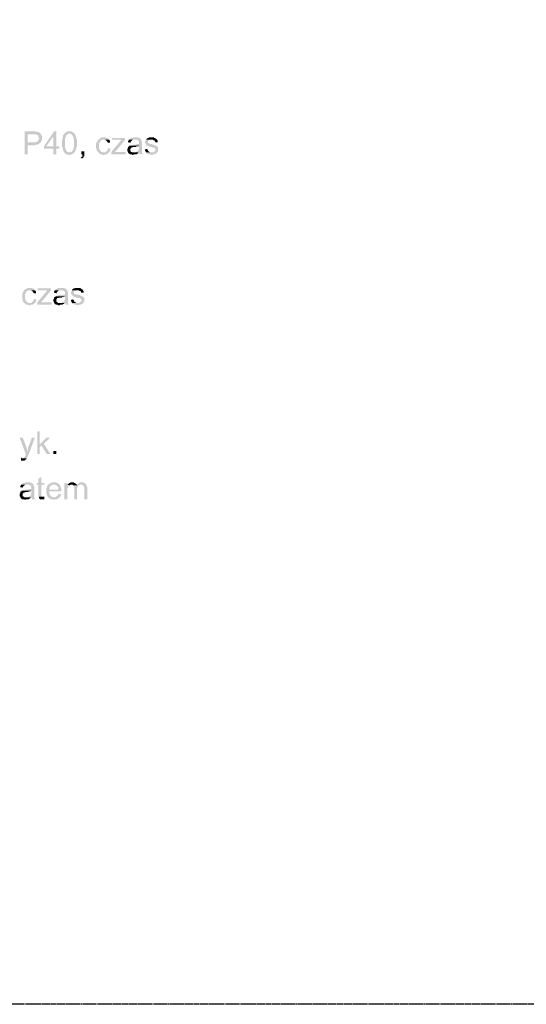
# Model space of a CAD drawing. Header units: millimetres. Extents: x -523 to 1404227, y -783705 to 1038705.
# Tile 133 of 256: x 408175 to 411737, y 224443 to 231366. Entities that reach past the tile are written whole.
import ezdxf

# ---------------------------------------------------------------- set-up
doc = ezdxf.new("R2010")
doc.units = ezdxf.units.MM
doc.linetypes.add('ACAD_ISO08W100', pattern=[36, 24, -3, 6, -3])
doc.layers.add('!!ELEKTRYKA', color=7, linetype='Continuous')

msp = doc.modelspace()

# ---------------------------------------------------------------- hatches: boundary and pattern name
at = {"layer": '!!ELEKTRYKA', "linetype": 'ACAD_ISO08W100'}
for points in [[(408268.28, 230581.19), (408208.71, 230581.19), (408208.71, 230420.31), (408229.79, 230420.31), (408229.79, 230483.81), (408271.94, 230483.81), (408276.52, 230483.81), (408281.11, 230483.81), (408284.77, 230488.05), (408289.36, 230488.05), (408293.02, 230488.05), (408297.6, 230488.05), (408302.19, 230488.05), (408305.85, 230492.28), (408310.43, 230492.28), (408314.1, 230496.52), (408314.1, 230496.52), (408318.68, 230500.75), (408318.68, 230500.75), (408229.79, 230504.98), (408229.79, 230560.02), (408271.94, 230560.02), (408323.26, 230564.25), (408318.68, 230564.25), (408318.68, 230568.48), (408314.1, 230572.72), (408310.43, 230572.72), (408305.85, 230576.95), (408302.19, 230576.95), (408297.6, 230576.95), (408293.02, 230576.95), (408293.02, 230576.95), (408289.36, 230581.19), (408284.77, 230581.19), (408281.11, 230581.19), (408276.52, 230581.19)], [(408323.56, 230564.24), (408272.25, 230560), (408272.25, 230560), (408280.5, 230560), (408285.08, 230560), (408289.66, 230560), (408289.66, 230560), (408293.33, 230560), (408297.91, 230555.77), (408302.49, 230555.77), (408306.15, 230551.54), (408306.15, 230551.54), (408306.15, 230547.3), (408306.15, 230543.07), (408310.74, 230538.84), (408310.74, 230534.6), (408310.74, 230530.37), (408310.74, 230526.14), (408306.15, 230521.9), (408306.15, 230517.67), (408302.49, 230513.44), (408302.49, 230513.44), (408297.91, 230509.2), (408293.33, 230509.2), (408289.66, 230504.97), (408285.08, 230504.97), (408280.5, 230504.97), (408276.83, 230504.97), (408272.25, 230504.97), (408230.1, 230504.97), (408318.98, 230500.73), (408323.56, 230504.97), (408323.56, 230509.2), (408327.23, 230513.44), (408327.23, 230517.67), (408331.81, 230521.9), (408331.81, 230526.14), (408331.81, 230530.37), (408331.81, 230534.6), (408331.81, 230534.6), (408331.81, 230538.84), (408331.81, 230543.07), (408331.81, 230547.3), (408327.23, 230551.54), (408327.23, 230555.77), (408323.56, 230560)], [(408433.46, 230581.16), (408416.98, 230581.16), (408344.65, 230475.33), (408344.65, 230458.39), (408412.4, 230458.39), (408412.4, 230420.29), (408433.46, 230420.29), (408433.46, 230458.39), (408454.52, 230458.39), (408454.52, 230475.33), (408433.46, 230475.33), (408361.13, 230475.33), (408412.4, 230547.29)], [(408433.53, 230581.18), (408411.56, 230547.31), (408411.56, 230475.34), (408361.21, 230475.34), (408433.53, 230475.34)], [(408489, 230564.23), (408484.42, 230560), (408484.42, 230555.76), (408479.85, 230555.76), (408479.85, 230551.53), (408479.85, 230543.06), (408476.19, 230543.06), (408476.19, 230538.83), (408476.19, 230534.6), (408476.19, 230534.6), (408476.19, 230530.36), (408476.19, 230526.13), (408471.62, 230517.67), (408471.62, 230513.43), (408471.62, 230509.19), (408471.62, 230504.96), (408471.62, 230500.73), (408471.62, 230496.5), (408471.62, 230492.26), (408471.62, 230483.79), (408471.62, 230479.56), (408471.62, 230475.33), (408476.19, 230471.09), (408476.19, 230466.86), (408476.19, 230462.63), (408476.19, 230458.39), (408479.85, 230454.16), (408479.85, 230449.92), (408479.85, 230445.7), (408484.42, 230441.46), (408484.42, 230441.46), (408484.42, 230437.22), (408489, 230432.99), (408489, 230432.99), (408526.51, 230432.99), (408522.85, 230432.99), (408518.27, 230432.99), (408513.7, 230437.22), (408510.04, 230437.22), (408510.04, 230441.46), (408505.47, 230441.46), (408500.89, 230445.7), (408500.89, 230445.7), (408500.89, 230449.92), (408497.23, 230454.16), (408497.23, 230454.16), (408497.23, 230458.39), (408497.23, 230462.63), (408492.66, 230466.86), (408492.66, 230471.09), (408492.66, 230475.33), (408492.66, 230479.56), (408492.66, 230488.03), (408492.66, 230492.26), (408492.66, 230500.73), (408492.66, 230500.73), (408492.66, 230509.19), (408492.66, 230513.43), (408492.66, 230517.67), (408492.66, 230526.13), (408492.66, 230530.36), (408497.23, 230534.6), (408497.23, 230538.83), (408497.23, 230543.06), (408497.23, 230543.06), (408500.89, 230547.3), (408500.89, 230551.53), (408500.89, 230551.53), (408505.47, 230555.76), (408510.04, 230560), (408513.7, 230560), (408513.7, 230564.23), (408518.27, 230564.23), (408522.85, 230564.23)], [(408526.6, 230581.18), (408522.02, 230581.18), (408517.45, 230581.18), (408513.79, 230581.18), (408509.22, 230581.18), (408505.56, 230576.95), (408500.98, 230576.95), (408496.41, 230572.71), (408496.41, 230572.71), (408492.75, 230572.71), (408492.75, 230568.48), (408488.18, 230564.24), (408522.02, 230564.24), (408526.6, 230564.24), (408530.26, 230564.24), (408534.83, 230564.24), (408539.4, 230560.02), (408539.4, 230560.02), (408543.06, 230555.78), (408547.64, 230551.55), (408547.64, 230551.55), (408547.64, 230547.31), (408551.29, 230547.31), (408551.29, 230543.08), (408551.29, 230538.85), (408551.29, 230534.61), (408555.87, 230530.38), (408555.87, 230526.14), (408555.87, 230521.91), (408555.87, 230517.68), (408555.87, 230513.45), (408555.87, 230504.98), (408555.87, 230500.74), (408555.87, 230496.52), (408555.87, 230492.28), (408555.87, 230488.04), (408555.87, 230479.57), (408555.87, 230475.35), (408555.87, 230471.11), (408555.87, 230466.88), (408551.29, 230462.64), (408551.29, 230458.41), (408551.29, 230454.18), (408551.29, 230449.95), (408547.64, 230449.95), (408547.64, 230445.71), (408547.64, 230445.71), (408543.06, 230441.48), (408539.4, 230437.24), (408534.83, 230437.24), (408530.26, 230433.01), (408526.6, 230433.01), (408526.6, 230433.01), (408488.18, 230433.01), (408492.75, 230428.78), (408496.41, 230424.54), (408500.98, 230424.54), (408500.98, 230420.31), (408505.56, 230420.31), (408509.22, 230420.31), (408513.79, 230420.31), (408517.45, 230416.07), (408526.6, 230416.07), (408526.6, 230416.07), (408530.26, 230416.07), (408534.83, 230420.31), (408539.4, 230420.31), (408543.06, 230420.31), (408547.64, 230424.54), (408551.29, 230424.54), (408551.29, 230428.78), (408555.87, 230428.78), (408555.87, 230428.78), (408560.44, 230433.01), (408564.1, 230437.24), (408564.1, 230441.48), (408568.67, 230445.71), (408568.67, 230449.95), (408568.67, 230454.18), (408573.25, 230454.18), (408573.25, 230458.41), (408573.25, 230462.64), (408573.25, 230466.88), (408573.25, 230471.11), (408576.91, 230475.35), (408576.91, 230479.57), (408576.91, 230483.81), (408576.91, 230488.04), (408576.91, 230492.28), (408576.91, 230500.74), (408576.91, 230500.74), (408576.91, 230509.21), (408576.91, 230513.45), (408576.91, 230517.68), (408576.91, 230521.91), (408573.25, 230526.14), (408573.25, 230530.38), (408573.25, 230534.61), (408573.25, 230538.85), (408573.25, 230538.85), (408568.67, 230547.31), (408568.67, 230551.55), (408568.67, 230551.55), (408564.1, 230555.78), (408564.1, 230560.02), (408560.44, 230564.24), (408555.87, 230568.48), (408555.87, 230572.71), (408551.29, 230572.71), (408547.64, 230576.95), (408547.64, 230576.95), (408543.06, 230576.95), (408539.4, 230581.18), (408534.83, 230581.18), (408530.26, 230581.18)], [(408767.25, 230538.85), (408763.59, 230538.85), (408759.03, 230538.85), (408754.46, 230538.85), (408750.81, 230538.85), (408746.24, 230534.62), (408741.67, 230534.62), (408738.02, 230530.38), (408738.02, 230530.38), (408733.45, 230526.15), (408729.8, 230526.15), (408725.23, 230521.92), (408725.23, 230517.69), (408720.66, 230513.45), (408720.66, 230509.22), (408717.01, 230509.22), (408717.01, 230504.98), (408717.01, 230500.75), (408712.44, 230496.52), (408712.44, 230492.29), (408712.44, 230488.05), (408712.44, 230483.82), (408712.44, 230479.58), (408712.44, 230471.12), (408712.44, 230466.89), (408712.44, 230462.65), (408717.01, 230458.42), (408717.01, 230454.18), (408717.01, 230449.95), (408717.01, 230445.71), (408720.66, 230441.49), (408720.66, 230441.49), (408725.23, 230437.25), (408725.23, 230433.02), (408763.59, 230433.02), (408763.59, 230433.02), (408759.03, 230433.02), (408754.46, 230433.02), (408750.81, 230437.25), (408746.24, 230437.25), (408746.24, 230441.49), (408741.67, 230445.71), (408741.67, 230445.71), (408738.02, 230445.71), (408738.02, 230449.95), (408738.02, 230454.18), (408733.45, 230458.42), (408733.45, 230462.65), (408733.45, 230466.89), (408733.45, 230471.12), (408733.45, 230479.58), (408733.45, 230479.58), (408733.45, 230483.82), (408733.45, 230488.05), (408733.45, 230492.29), (408733.45, 230496.52), (408738.02, 230500.75), (408738.02, 230504.98), (408741.67, 230509.22), (408741.67, 230513.45), (408741.67, 230513.45), (408746.24, 230517.69), (408750.81, 230517.69), (408754.46, 230521.92), (408759.03, 230521.92), (408763.59, 230521.92), (408767.25, 230521.92), (408801.04, 230521.92), (408801.04, 230526.15), (408797.39, 230530.38), (408792.82, 230530.38), (408792.82, 230534.62), (408788.25, 230534.62), (408784.6, 230534.62), (408780.03, 230538.85), (408776.38, 230538.85), (408771.81, 230538.85)], [(408801.43, 230521.91), (408767.65, 230521.91), (408767.65, 230521.91), (408772.21, 230521.91), (408775.87, 230521.91), (408780.43, 230517.68), (408785, 230517.68), (408785, 230513.44), (408788.65, 230513.44), (408788.65, 230509.21), (408793.21, 230504.98), (408793.21, 230500.74), (408809.65, 230500.74), (408809.65, 230504.98), (408809.65, 230509.21), (408809.65, 230513.44), (408806, 230517.68), (408806, 230521.91)], [(408916.37, 230521.9), (408890.82, 230521.9), (408818.71, 230437.23), (408818.71, 230420.29), (408844.27, 230437.23), (408857.05, 230449.93)], [(408915.95, 230534.61), (408822.85, 230534.61), (408822.85, 230521.9), (408869.4, 230521.9), (408873.96, 230521.9), (408877.61, 230521.9), (408882.18, 230521.9), (408886.74, 230521.9), (408890.39, 230521.9), (408915.95, 230521.9)], [(408944.92, 230521.92), (408941.27, 230521.92), (408941.27, 230517.69), (408936.71, 230513.46), (408936.71, 230509.23), (408936.71, 230504.99), (408954.04, 230500.75), (408954.04, 230504.99), (408957.69, 230509.23), (408957.69, 230513.46), (408962.25, 230513.46), (408965.89, 230517.69), (408965.89, 230517.69), (408970.45, 230521.92), (408975.01, 230521.92), (408978.66, 230521.92), (408983.22, 230521.92)], [(408987.63, 230538.83), (408983.98, 230538.83), (408979.42, 230538.83), (408974.86, 230538.83), (408971.22, 230538.83), (408966.66, 230534.6), (408963.01, 230534.6), (408958.45, 230534.6), (408953.89, 230530.37), (408950.24, 230530.37), (408945.68, 230526.14), (408945.68, 230521.89), (408983.98, 230521.89), (408987.63, 230521.89), (408992.19, 230521.89), (408996.75, 230521.89), (409000.4, 230521.89), (409004.96, 230517.66), (409009.52, 230517.66), (409009.52, 230513.43), (409009.52, 230513.43), (409013.16, 230509.2), (409013.16, 230504.97), (409013.16, 230500.73), (409013.16, 230500.73), (409013.16, 230492.27), (409009.52, 230492.27), (409004.96, 230492.27), (409004.96, 230492.27), (409000.4, 230492.27), (408992.19, 230488.03), (408987.63, 230488.03), (408983.98, 230488.03), (408979.42, 230488.03), (408971.22, 230488.03), (408966.66, 230483.79), (408963.01, 230483.79), (408963.01, 230483.79), (408958.45, 230483.79), (408953.89, 230483.79), (408950.24, 230479.56), (409013.16, 230479.56), (409013.16, 230471.1), (409013.16, 230466.87), (409013.16, 230462.63), (409013.16, 230458.4), (409013.16, 230454.17), (409009.52, 230449.93), (409009.52, 230449.93), (409009.52, 230445.69), (409004.96, 230441.46), (409000.4, 230441.46), (408996.75, 230437.23), (408992.19, 230437.23), (408992.19, 230433), (409013.16, 230433), (409013.16, 230433), (409017.72, 230428.76), (409017.72, 230424.53), (409017.72, 230420.3), (409038.7, 230420.3), (409038.7, 230420.3), (409038.7, 230424.53), (409034.14, 230428.76), (409034.14, 230433), (409034.14, 230437.23), (409034.14, 230437.23), (409034.14, 230441.46), (409034.14, 230445.69), (409034.14, 230449.93), (409034.14, 230454.17), (409034.14, 230462.63), (409034.14, 230466.87), (409034.14, 230496.5), (409034.14, 230496.5), (409034.14, 230500.73), (409034.14, 230504.97), (409034.14, 230509.2), (409030.49, 230513.43), (409030.49, 230513.43), (409030.49, 230517.66), (409030.49, 230521.89), (409025.93, 230526.14), (409025.93, 230530.37), (409022.28, 230530.37), (409017.72, 230534.6), (409013.16, 230534.6), (409009.52, 230534.6), (409004.96, 230538.83), (409000.4, 230538.83), (408996.75, 230538.83), (408992.19, 230538.83)], [(409063.6, 230521.91), (409059.96, 230521.91), (409059.96, 230517.68), (409059.96, 230513.45), (409055.4, 230509.22), (409055.4, 230504.98), (409055.4, 230500.74), (409059.96, 230496.52), (409059.96, 230492.28), (409059.96, 230488.05), (409063.6, 230488.05), (409068.16, 230483.81), (409068.16, 230479.58), (409072.71, 230479.58), (409072.71, 230479.58), (409076.36, 230479.58), (409080.92, 230475.35), (409085.47, 230475.35), (409089.12, 230475.35), (409093.67, 230471.11), (409097.32, 230471.11), (409101.87, 230471.11), (409110.08, 230466.88), (409114.63, 230466.88), (409119.19, 230466.88), (409122.83, 230462.64), (409122.83, 230462.64), (409127.39, 230458.42), (409127.39, 230458.42), (409131.95, 230454.18), (409131.95, 230449.94), (409127.39, 230445.71), (409127.39, 230441.48), (409122.83, 230441.48), (409119.19, 230437.25), (409119.19, 230437.25), (409114.63, 230433.01), (409110.08, 230433.01), (409101.87, 230433.01), (409063.6, 230433.01), (409063.6, 230428.78), (409068.16, 230428.78), (409068.16, 230424.55), (409072.71, 230424.55), (409076.36, 230424.55), (409080.92, 230420.31), (409085.47, 230420.31), (409089.12, 230420.31), (409093.67, 230420.31), (409097.32, 230416.08), (409101.87, 230416.08), (409106.43, 230416.08), (409110.08, 230416.08), (409114.63, 230420.31), (409119.19, 230420.31), (409122.83, 230420.31), (409127.39, 230424.55), (409131.95, 230424.55), (409135.59, 230428.78), (409140.15, 230428.78), (409140.15, 230433.01), (409144.7, 230437.25), (409144.7, 230437.25), (409148.35, 230441.48), (409148.35, 230445.71), (409148.35, 230449.94), (409148.35, 230454.18), (409148.35, 230454.18), (409148.35, 230458.42), (409148.35, 230462.64), (409148.35, 230466.88), (409144.7, 230471.11), (409144.7, 230475.35), (409140.15, 230475.35), (409135.59, 230479.58), (409131.95, 230479.58), (409131.95, 230483.81), (409127.39, 230483.81), (409122.83, 230483.81), (409119.19, 230488.05), (409114.63, 230488.05), (409110.08, 230488.05), (409101.87, 230492.28), (409101.87, 230492.28), (409097.32, 230492.28), (409093.67, 230492.28), (409089.12, 230496.52), (409085.47, 230496.52), (409085.47, 230496.52), (409080.92, 230496.52), (409076.36, 230500.74), (409076.36, 230504.98), (409076.36, 230509.22), (409076.36, 230509.22), (409076.36, 230513.45), (409080.92, 230517.68), (409085.47, 230517.68), (409085.47, 230521.91), (409089.12, 230521.91), (409093.67, 230521.91), (409101.87, 230521.91)], [(409098.09, 230538.83), (409098.09, 230538.83), (409089.88, 230538.83), (409085.33, 230538.83), (409081.68, 230534.59), (409081.68, 230534.59), (409077.13, 230534.59), (409072.57, 230534.59), (409072.57, 230530.36), (409068.93, 230530.36), (409064.37, 230526.12), (409064.37, 230521.9), (409102.64, 230521.9), (409102.64, 230521.9), (409106.29, 230521.9), (409110.84, 230521.9), (409115.4, 230517.66), (409119.04, 230517.66), (409123.6, 230517.66), (409123.6, 230513.42), (409128.15, 230509.19), (409128.15, 230504.96), (409144.56, 230504.96), (409144.56, 230509.19), (409144.56, 230513.42), (409144.56, 230517.66), (409140.91, 230521.9), (409140.91, 230526.12), (409140.91, 230526.12), (409136.36, 230526.12), (409131.8, 230530.36), (409128.15, 230534.59), (409123.6, 230534.59), (409123.6, 230534.59), (409119.04, 230538.83), (409115.4, 230538.83), (409110.84, 230538.83), (409106.29, 230538.83)], [(408628.32, 230441.47), (408607.3, 230441.47), (408607.3, 230420.3), (408615.52, 230420.3), (408615.52, 230416.07), (408615.52, 230411.83), (408615.52, 230407.6), (408615.52, 230403.36), (408610.95, 230403.36), (408607.3, 230399.13), (408602.73, 230399.13), (408610.95, 230390.67), (408610.95, 230390.67), (408615.52, 230390.67), (408620.09, 230394.9), (408620.09, 230394.9), (408623.75, 230399.13), (408623.75, 230403.36), (408628.32, 230407.6), (408628.32, 230411.83), (408628.32, 230416.07), (408628.32, 230420.3)], [(408793.14, 230462.63), (408793.14, 230458.39), (408793.14, 230454.17), (408793.14, 230449.93), (408789.49, 230445.7), (408789.49, 230445.7), (408784.92, 230441.46), (408780.35, 230437.23), (408780.35, 230437.23), (408776.7, 230433), (408772.13, 230433), (408763.91, 230433), (408725.56, 230433), (408730.12, 230433), (408733.78, 230428.76), (408738.34, 230424.53), (408738.34, 230424.53), (408742.91, 230420.29), (408746.56, 230420.29), (408751.13, 230420.29), (408754.78, 230420.29), (408759.35, 230416.06), (408767.57, 230416.06), (408772.13, 230416.06), (408776.7, 230420.29), (408780.35, 230420.29), (408784.92, 230420.29), (408789.49, 230420.29), (408789.49, 230424.53), (408793.14, 230424.53), (408797.7, 230428.76), (408797.7, 230428.76), (408801.36, 230433), (408805.92, 230437.23), (408805.92, 230437.23), (408810.49, 230441.46), (408810.49, 230445.7), (408810.49, 230449.93), (408814.14, 230454.17), (408814.14, 230458.39)], [(408920.02, 230437.23), (408869.82, 230437.23), (408865.26, 230437.23), (408860.7, 230437.23), (408857.05, 230437.23), (408852.48, 230437.23), (408847.92, 230437.23), (408844.27, 230437.23), (408818.71, 230420.29), (408920.02, 230420.29)], [(408949.9, 230479.58), (408945.34, 230479.58), (408945.34, 230475.35), (408940.78, 230475.35), (408937.13, 230471.12), (408937.13, 230466.89), (408937.13, 230462.65), (408932.57, 230458.41), (408932.57, 230454.18), (408932.57, 230449.95), (408932.57, 230449.95), (408932.57, 230445.72), (408932.57, 230441.48), (408937.13, 230437.25), (408937.13, 230433.02), (408940.78, 230428.78), (408940.78, 230428.78), (408940.78, 230424.55), (408945.34, 230424.55), (408949.9, 230420.31), (408953.55, 230420.31), (408958.11, 230420.31), (408961.76, 230420.31), (408966.32, 230416.08), (408970.88, 230416.08), (408974.52, 230416.08), (408979.08, 230420.31), (408983.64, 230420.31), (408987.29, 230420.31), (408991.85, 230420.31), (408996.41, 230420.31), (409000.06, 230424.55), (409004.62, 230424.55), (409009.18, 230428.78), (409009.18, 230433.02), (408974.52, 230433.02), (408974.52, 230433.02), (408970.88, 230433.02), (408966.32, 230433.02), (408961.76, 230437.25), (408958.11, 230437.25), (408958.11, 230441.48), (408953.55, 230441.48), (408953.55, 230445.72), (408953.55, 230449.95), (408953.55, 230454.18), (408953.55, 230458.41), (408958.11, 230462.65), (408958.11, 230462.65), (408958.11, 230466.89), (408961.76, 230466.89), (408966.32, 230466.89), (408970.88, 230471.12), (408974.52, 230471.12), (408979.08, 230471.12), (408983.64, 230471.12), (408987.29, 230471.12), (408991.85, 230471.12), (408996.41, 230475.35), (409000.06, 230475.35), (409004.62, 230475.35), (409009.18, 230475.35), (409012.83, 230479.58)], [(409072.71, 230458.42), (409055.4, 230454.18), (409055.4, 230454.18), (409055.4, 230449.94), (409055.4, 230445.71), (409059.96, 230441.48), (409059.96, 230437.25), (409063.6, 230433.01), (409101.87, 230433.01), (409101.87, 230433.01), (409097.32, 230433.01), (409093.67, 230433.01), (409089.12, 230437.25), (409085.47, 230437.25), (409080.92, 230441.48), (409080.92, 230441.48), (409076.36, 230445.71), (409076.36, 230449.94), (409072.71, 230454.18)], [(408247.14, 229480.48), (408242.56, 229480.48), (408238.89, 229480.48), (408234.31, 229480.48), (408230.64, 229480.48), (408226.06, 229476.24), (408221.48, 229476.24), (408217.81, 229472.01), (408217.81, 229472.01), (408213.23, 229467.77), (408208.64, 229467.77), (408204.98, 229463.54), (408204.98, 229459.3), (408200.4, 229455.07), (408200.4, 229450.84), (408196.73, 229450.84), (408196.73, 229446.6), (408196.73, 229442.38), (408192.15, 229438.14), (408192.15, 229433.91), (408192.15, 229429.67), (408192.15, 229425.44), (408192.15, 229421.2), (408192.15, 229412.73), (408192.15, 229408.5), (408192.15, 229404.27), (408196.73, 229400.04), (408196.73, 229395.81), (408196.73, 229391.57), (408196.73, 229387.34), (408200.4, 229383.1), (408200.4, 229383.1), (408204.98, 229378.87), (408204.98, 229374.63), (408242.56, 229374.63), (408242.56, 229374.63), (408238.89, 229374.63), (408234.31, 229374.63), (408230.64, 229378.87), (408226.06, 229378.87), (408226.06, 229383.1), (408221.48, 229387.34), (408221.48, 229387.34), (408217.81, 229387.34), (408217.81, 229391.57), (408217.81, 229395.81), (408213.23, 229400.04), (408213.23, 229404.27), (408213.23, 229408.5), (408213.23, 229412.73), (408213.23, 229421.2), (408213.23, 229421.2), (408213.23, 229425.44), (408213.23, 229429.67), (408213.23, 229433.91), (408213.23, 229438.14), (408217.81, 229442.38), (408217.81, 229446.6), (408221.48, 229450.84), (408221.48, 229455.07), (408221.48, 229455.07), (408226.06, 229459.3), (408230.64, 229459.3), (408234.31, 229463.54), (408238.89, 229463.54), (408242.56, 229463.54), (408247.14, 229463.54), (408281.05, 229463.54), (408281.05, 229467.77), (408276.47, 229472.01), (408272.8, 229472.01), (408272.8, 229476.24), (408268.22, 229476.24), (408264.55, 229476.24), (408259.97, 229480.48), (408255.39, 229480.48), (408251.72, 229480.48)], [(408280.56, 229463.56), (408246.66, 229463.56), (408246.66, 229463.56), (408251.24, 229463.56), (408254.91, 229463.56), (408259.49, 229459.33), (408263.15, 229459.33), (408263.15, 229455.09), (408267.73, 229455.09), (408267.73, 229450.86), (408272.31, 229446.63), (408272.31, 229442.39), (408288.81, 229442.39), (408288.81, 229446.63), (408288.81, 229450.86), (408288.81, 229455.09), (408285.14, 229459.33), (408285.14, 229463.56)], [(408394.81, 229463.55), (408370.08, 229463.55), (408297.72, 229378.88), (408297.72, 229361.94), (408323.37, 229378.88), (408336.19, 229391.58)], [(408395.28, 229476.26), (408301.86, 229476.26), (408301.86, 229463.55), (408348.57, 229463.55), (408352.24, 229463.55), (408356.82, 229463.55), (408361.4, 229463.55), (408365.06, 229463.55), (408369.64, 229463.55), (408395.28, 229463.55)], [(408424.65, 229463.55), (408420.99, 229463.55), (408420.99, 229459.31), (408416.41, 229455.07), (408416.41, 229450.84), (408416.41, 229446.61), (408433.8, 229442.38), (408433.8, 229446.61), (408437.46, 229450.84), (408437.46, 229455.07), (408442.04, 229455.07), (408445.7, 229459.31), (408445.7, 229459.31), (408450.27, 229463.55), (408454.85, 229463.55), (408458.51, 229463.55), (408463.09, 229463.55)], [(408466.79, 229480.49), (408463.13, 229480.49), (408458.55, 229480.49), (408453.98, 229480.49), (408450.32, 229480.49), (408445.74, 229476.25), (408441.17, 229476.25), (408437.51, 229476.25), (408432.93, 229472.01), (408429.27, 229472.01), (408424.69, 229467.79), (408424.69, 229463.55), (408463.13, 229463.55), (408466.79, 229463.55), (408471.36, 229463.55), (408475.94, 229463.55), (408479.6, 229463.55), (408484.18, 229459.31), (408487.84, 229459.31), (408487.84, 229455.09), (408487.84, 229455.09), (408492.41, 229450.85), (408492.41, 229446.62), (408492.41, 229442.38), (408492.41, 229442.38), (408492.41, 229433.92), (408487.84, 229433.92), (408484.18, 229433.92), (408484.18, 229433.92), (408479.6, 229433.92), (408471.36, 229429.68), (408466.79, 229429.68), (408463.13, 229429.68), (408458.55, 229429.68), (408450.32, 229429.68), (408445.74, 229425.45), (408441.17, 229425.45), (408441.17, 229425.45), (408437.51, 229425.45), (408432.93, 229425.45), (408429.27, 229421.22), (408492.41, 229421.22), (408492.41, 229412.75), (408492.41, 229408.51), (408492.41, 229404.29), (408492.41, 229400.05), (408492.41, 229395.81), (408487.84, 229391.58), (408487.84, 229391.58), (408487.84, 229387.35), (408484.18, 229383.12), (408479.6, 229383.12), (408475.94, 229378.88), (408471.36, 229378.88), (408471.36, 229374.65), (408492.41, 229374.65), (408492.41, 229374.65), (408496.99, 229370.42), (408496.99, 229366.18), (408496.99, 229361.94), (408518.04, 229361.94), (408518.04, 229361.94), (408518.04, 229366.18), (408513.46, 229370.42), (408513.46, 229374.65), (408513.46, 229378.88), (408513.46, 229378.88), (408513.46, 229383.12), (408513.46, 229387.35), (408513.46, 229391.58), (408513.46, 229395.81), (408513.46, 229404.29), (408513.46, 229408.51), (408513.46, 229438.15), (408513.46, 229438.15), (408513.46, 229442.38), (408513.46, 229446.62), (408513.46, 229450.85), (408509.8, 229455.09), (408509.8, 229455.09), (408509.8, 229459.31), (408509.8, 229463.55), (408505.22, 229467.79), (408505.22, 229472.01), (408500.65, 229472.01), (408496.99, 229476.25), (408492.41, 229476.25), (408487.84, 229476.25), (408484.18, 229480.49), (408479.6, 229480.49), (408475.94, 229480.49), (408471.36, 229480.49)], [(408543.33, 229463.54), (408539.67, 229463.54), (408539.67, 229459.31), (408539.67, 229455.07), (408535.1, 229450.84), (408535.1, 229446.61), (408535.1, 229442.37), (408539.67, 229438.14), (408539.67, 229433.9), (408539.67, 229429.67), (408543.33, 229429.67), (408547.9, 229425.44), (408547.9, 229421.2), (408552.48, 229421.2), (408552.48, 229421.2), (408556.13, 229421.2), (408560.71, 229416.97), (408564.36, 229416.97), (408568.94, 229416.97), (408573.51, 229412.73), (408577.17, 229412.73), (408581.74, 229412.73), (408589.97, 229408.5), (408594.54, 229408.5), (408598.2, 229408.5), (408602.77, 229404.27), (408602.77, 229404.27), (408607.34, 229400.03), (408607.34, 229400.03), (408611, 229395.8), (408611, 229391.57), (408607.34, 229387.33), (408607.34, 229383.11), (408602.77, 229383.11), (408598.2, 229378.87), (408598.2, 229378.87), (408594.54, 229374.64), (408589.97, 229374.64), (408581.74, 229374.64), (408543.33, 229374.64), (408543.33, 229370.4), (408547.9, 229370.4), (408547.9, 229366.17), (408552.48, 229366.17), (408556.13, 229366.17), (408560.71, 229361.94), (408564.36, 229361.94), (408568.94, 229361.94), (408573.51, 229361.94), (408577.17, 229357.7), (408581.74, 229357.7), (408586.31, 229357.7), (408589.97, 229357.7), (408594.54, 229361.94), (408598.2, 229361.94), (408602.77, 229361.94), (408607.34, 229366.17), (408611, 229366.17), (408615.57, 229370.4), (408620.15, 229370.4), (408620.15, 229374.64), (408623.8, 229378.87), (408623.8, 229378.87), (408628.38, 229383.11), (408628.38, 229387.33), (408628.38, 229391.57), (408628.38, 229395.8), (408628.38, 229395.8), (408628.38, 229400.03), (408628.38, 229404.27), (408628.38, 229408.5), (408623.8, 229412.73), (408623.8, 229416.97), (408620.15, 229416.97), (408615.57, 229421.2), (408611, 229421.2), (408611, 229425.44), (408607.34, 229425.44), (408602.77, 229425.44), (408598.2, 229429.67), (408594.54, 229429.67), (408589.97, 229429.67), (408581.74, 229433.9), (408581.74, 229433.9), (408577.17, 229433.9), (408573.51, 229433.9), (408568.94, 229438.14), (408564.36, 229438.14), (408564.36, 229438.14), (408560.71, 229438.14), (408556.13, 229442.37), (408556.13, 229446.61), (408556.13, 229450.84), (408556.13, 229450.84), (408556.13, 229455.07), (408560.71, 229459.31), (408564.36, 229459.31), (408564.36, 229463.54), (408568.94, 229463.54), (408573.51, 229463.54), (408581.74, 229463.54)], [(408577.21, 229480.48), (408577.21, 229480.48), (408568.99, 229480.48), (408564.41, 229480.48), (408560.76, 229476.24), (408560.76, 229476.24), (408556.18, 229476.24), (408551.61, 229476.24), (408551.61, 229472.01), (408547.95, 229472.01), (408543.38, 229467.78), (408543.38, 229463.54), (408581.79, 229463.54), (408581.79, 229463.54), (408585.44, 229463.54), (408590.02, 229463.54), (408594.59, 229459.31), (408598.25, 229459.31), (408602.82, 229459.31), (408602.82, 229455.08), (408606.48, 229450.84), (408606.48, 229446.61), (408623.85, 229446.61), (408623.85, 229450.84), (408623.85, 229455.08), (408623.85, 229459.31), (408619.28, 229463.54), (408619.28, 229467.78), (408619.28, 229467.78), (408615.62, 229467.78), (408611.05, 229472.01), (408606.48, 229476.24), (408602.82, 229476.24), (408602.82, 229476.24), (408598.25, 229480.48), (408594.59, 229480.48), (408590.02, 229480.48), (408585.44, 229480.48)], [(408272.39, 229404.28), (408272.39, 229400.05), (408272.39, 229395.81), (408272.39, 229391.58), (408267.8, 229387.34), (408267.8, 229387.34), (408264.14, 229383.11), (408259.56, 229378.89), (408259.56, 229378.89), (408254.97, 229374.65), (408251.31, 229374.65), (408243.06, 229374.65), (408204.57, 229374.65), (408209.15, 229374.65), (408212.82, 229370.42), (408217.4, 229366.18), (408217.4, 229366.18), (408221.06, 229361.95), (408225.65, 229361.95), (408230.23, 229361.95), (408233.89, 229361.95), (408238.48, 229357.71), (408246.73, 229357.71), (408251.31, 229357.71), (408254.97, 229361.95), (408259.56, 229361.95), (408264.14, 229361.95), (408267.8, 229361.95), (408267.8, 229366.18), (408272.39, 229366.18), (408276.97, 229370.42), (408276.97, 229370.42), (408280.63, 229374.65), (408285.22, 229378.89), (408285.22, 229378.89), (408288.88, 229383.11), (408288.88, 229387.34), (408288.88, 229391.58), (408293.47, 229395.81), (408293.47, 229400.05)], [(408428.75, 229421.2), (408425.09, 229421.2), (408425.09, 229416.98), (408420.51, 229416.98), (408416.85, 229412.74), (408416.85, 229408.5), (408416.85, 229404.27), (408412.27, 229400.04), (408412.27, 229395.81), (408412.27, 229391.57), (408412.27, 229391.57), (408412.27, 229387.34), (408412.27, 229383.1), (408416.85, 229378.88), (408416.85, 229374.64), (408420.51, 229370.4), (408420.51, 229370.4), (408420.51, 229366.17), (408425.09, 229366.17), (408428.75, 229361.94), (408433.32, 229361.94), (408437.9, 229361.94), (408441.56, 229361.94), (408446.13, 229357.71), (408450.71, 229357.71), (408454.37, 229357.71), (408458.95, 229361.94), (408463.52, 229361.94), (408467.18, 229361.94), (408471.76, 229361.94), (408475.42, 229361.94), (408480, 229366.17), (408484.57, 229366.17), (408488.23, 229370.4), (408488.23, 229374.64), (408454.37, 229374.64), (408454.37, 229374.64), (408450.71, 229374.64), (408446.13, 229374.64), (408441.56, 229378.88), (408437.9, 229378.88), (408437.9, 229383.1), (408433.32, 229383.1), (408433.32, 229387.34), (408433.32, 229391.57), (408433.32, 229395.81), (408433.32, 229400.04), (408437.9, 229404.27), (408437.9, 229404.27), (408437.9, 229408.5), (408441.56, 229408.5), (408446.13, 229408.5), (408450.71, 229412.74), (408454.37, 229412.74), (408458.95, 229412.74), (408463.52, 229412.74), (408467.18, 229412.74), (408471.76, 229412.74), (408475.42, 229416.98), (408480, 229416.98), (408484.57, 229416.98), (408488.23, 229416.98), (408492.81, 229421.2)], [(408552.48, 229400.03), (408535.1, 229395.8), (408535.1, 229395.8), (408535.1, 229391.57), (408535.1, 229387.33), (408539.67, 229383.11), (408539.67, 229378.87), (408543.33, 229374.64), (408581.74, 229374.64), (408581.74, 229374.64), (408577.17, 229374.64), (408573.51, 229374.64), (408568.94, 229378.87), (408564.36, 229378.87), (408560.71, 229383.11), (408560.71, 229383.11), (408556.13, 229387.33), (408556.13, 229391.57), (408552.48, 229395.8)], [(408399.39, 229378.88), (408348.1, 229378.88), (408344.44, 229378.88), (408339.86, 229378.88), (408336.19, 229378.88), (408331.61, 229378.88), (408327.03, 229378.88), (408323.37, 229378.88), (408297.72, 229361.94), (408399.39, 229361.94)], [(408195.98, 228426.36), (408174.89, 228426.36), (408217.06, 228312.05), (408229.89, 228333.23), (408225.31, 228333.23), (408225.31, 228341.69), (408225.31, 228345.92), (408225.31, 228350.16), (408221.64, 228354.39), (408221.64, 228358.63), (408221.64, 228362.85)], [(408281.05, 228426.35), (408259.97, 228426.35), (408234.31, 228358.62), (408234.31, 228358.62), (408234.31, 228354.38), (408234.31, 228350.15), (408230.64, 228345.91), (408230.64, 228341.68), (408230.64, 228337.44), (408230.64, 228333.21), (408217.81, 228312.05), (408217.81, 228312.05), (408217.81, 228307.81), (408217.81, 228303.58), (408213.23, 228299.34), (408213.23, 228295.11), (408208.64, 228290.87), (408208.64, 228290.87), (408208.64, 228290.87), (408204.98, 228286.64), (408204.98, 228286.64), (408200.4, 228282.41), (408192.15, 228282.41), (408226.06, 228282.41), (408226.06, 228286.64), (408226.06, 228286.64), (408230.64, 228290.87), (408230.64, 228295.11), (408234.31, 228299.34), (408234.31, 228303.58), (408238.89, 228312.05)], [(408314.21, 228472.92), (408297.72, 228472.92), (408297.72, 228312.05), (408314.21, 228312.05), (408314.21, 228358.62), (408327.03, 228371.32), (408314.21, 228379.79)], [(408387.32, 228426.35), (408361.68, 228426.35), (408314.98, 228379.78), (408327.8, 228371.31), (408365.34, 228312.05), (408390.99, 228312.05), (408344.28, 228384.01)], [(408183.18, 228286.66), (408183.18, 228265.49), (408187.76, 228265.49), (408191.43, 228265.49), (408196.01, 228265.49), (408199.67, 228265.49), (408204.26, 228265.49), (408208.84, 228265.49), (408212.51, 228269.73), (408212.51, 228269.73), (408217.09, 228273.96), (408221.67, 228273.96), (408221.67, 228278.2), (408225.34, 228282.43), (408191.43, 228282.43), (408191.43, 228282.43), (408187.76, 228286.66)], [(408327.47, 228151.18), (408306.41, 228138.48), (408306.41, 228108.84), (408293.58, 228108.84), (408293.58, 228096.15), (408306.41, 228096.15), (408306.41, 228028.41), (408306.41, 228028.41), (408306.41, 228019.94), (408306.41, 228015.71), (408310.07, 228011.48), (408340.3, 228011.48), (408335.72, 228011.48), (408332.05, 228011.48), (408332.05, 228011.48), (408327.47, 228015.71), (408327.47, 228015.71), (408327.47, 228019.94), (408327.47, 228028.41), (408327.47, 228096.15), (408348.54, 228096.15), (408348.54, 228108.84), (408327.47, 228108.84)], [(408187.28, 228096.15), (408183.62, 228096.15), (408183.62, 228091.91), (408179.04, 228087.69), (408179.04, 228083.45), (408179.04, 228079.22), (408195.53, 228074.98), (408195.53, 228079.22), (408200.12, 228083.45), (408200.12, 228087.69), (408204.7, 228087.69), (408208.37, 228091.91), (408208.37, 228091.91), (408212.95, 228096.15), (408217.53, 228096.15), (408221.2, 228096.15), (408225.78, 228096.15)], [(408230.17, 228113.07), (408226.5, 228113.07), (408221.92, 228113.07), (408217.34, 228113.07), (408213.67, 228113.07), (408209.09, 228108.84), (408204.5, 228108.84), (408200.84, 228108.84), (408196.26, 228104.6), (408192.59, 228104.6), (408188.01, 228100.37), (408188.01, 228096.14), (408226.5, 228096.14), (408230.17, 228096.14), (408234.75, 228096.14), (408238.42, 228096.14), (408243, 228096.14), (408247.58, 228091.9), (408251.25, 228091.9), (408251.25, 228087.67), (408251.25, 228087.67), (408255.83, 228083.44), (408255.83, 228079.21), (408255.83, 228074.97), (408255.83, 228074.97), (408255.83, 228066.5), (408251.25, 228066.5), (408247.58, 228066.5), (408247.58, 228066.5), (408243, 228066.5), (408234.75, 228062.27), (408230.17, 228062.27), (408226.5, 228062.27), (408221.92, 228062.27), (408213.67, 228062.27), (408209.09, 228058.03), (408204.5, 228058.03), (408204.5, 228058.03), (408200.84, 228058.03), (408196.26, 228058.03), (408192.59, 228053.8), (408255.83, 228053.8), (408255.83, 228045.34), (408255.83, 228041.1), (408255.83, 228036.87), (408255.83, 228032.64), (408255.83, 228028.4), (408251.25, 228024.17), (408251.25, 228024.17), (408251.25, 228019.93), (408247.58, 228015.71), (408243, 228015.71), (408238.42, 228011.47), (408234.75, 228011.47), (408234.75, 228007.24), (408255.83, 228007.24), (408255.83, 228007.24), (408260.42, 228003), (408260.42, 227998.77), (408260.42, 227994.53), (408281.5, 227994.53), (408281.5, 227994.53), (408281.5, 227998.77), (408276.91, 228003), (408276.91, 228007.24), (408276.91, 228011.47), (408276.91, 228011.47), (408276.91, 228015.71), (408276.91, 228019.93), (408276.91, 228024.17), (408276.91, 228028.4), (408276.91, 228036.87), (408276.91, 228041.1), (408276.91, 228070.74), (408276.91, 228070.74), (408276.91, 228074.97), (408276.91, 228079.21), (408276.91, 228083.44), (408272.33, 228087.67), (408272.33, 228087.67), (408272.33, 228091.9), (408272.33, 228096.14), (408268.66, 228100.37), (408268.66, 228104.6), (408264.08, 228104.6), (408260.42, 228108.84), (408255.83, 228108.84), (408251.25, 228108.84), (408247.58, 228113.07), (408243, 228113.07), (408238.42, 228113.07), (408234.75, 228113.07)], [(408374.03, 228096.14), (408374.03, 228096.14), (408374.03, 228091.91), (408369.45, 228091.91), (408369.45, 228087.68), (408365.79, 228083.45), (408365.79, 228079.22), (408365.79, 228074.98), (408361.21, 228070.75), (408361.21, 228066.52), (408361.21, 228062.28), (408361.21, 228058.05), (408361.21, 228049.58), (408361.21, 228045.34), (408361.21, 228041.11), (408361.21, 228036.88), (408361.21, 228032.64), (408365.79, 228028.41), (408365.79, 228024.18), (408365.79, 228019.95), (408369.45, 228015.72), (408369.45, 228015.72), (408374.03, 228011.48), (408374.03, 228007.25), (408416.14, 228007.25), (408416.14, 228007.25), (408411.56, 228007.25), (408407.9, 228007.25), (408403.32, 228011.48), (408399.66, 228011.48), (408395.08, 228015.72), (408390.51, 228019.95), (408390.51, 228019.95), (408390.51, 228019.95), (408386.84, 228024.18), (408386.84, 228028.41), (408382.27, 228032.64), (408382.27, 228036.88), (408382.27, 228041.11), (408382.27, 228049.58), (408467.41, 228049.58), (408467.41, 228049.58), (408467.41, 228053.81), (408467.41, 228058.05), (408467.41, 228062.28), (408382.27, 228062.28), (408382.27, 228062.28), (408382.27, 228070.75), (408382.27, 228074.98), (408386.84, 228079.22), (408386.84, 228079.22), (408390.51, 228083.45), (408390.51, 228087.68), (408395.08, 228091.91), (408399.66, 228091.91), (408403.32, 228096.14), (408407.9, 228096.14), (408411.56, 228096.14), (408416.14, 228096.14)], [(408416.43, 228113.07), (408412.77, 228113.07), (408408.19, 228113.07), (408403.61, 228113.07), (408399.95, 228108.83), (408395.37, 228108.83), (408390.8, 228108.83), (408387.14, 228104.6), (408382.56, 228104.6), (408378.9, 228100.37), (408374.32, 228096.14), (408416.43, 228096.14), (408416.43, 228096.14), (408421.01, 228096.14), (408424.67, 228096.14), (408429.25, 228091.9), (408433.82, 228091.9), (408437.48, 228087.67), (408442.06, 228087.67), (408442.06, 228083.44), (408442.06, 228083.44), (408446.64, 228079.2), (408446.64, 228074.97), (408446.64, 228070.73), (408446.64, 228062.27), (408382.56, 228062.27), (408467.69, 228062.27), (408467.69, 228066.5), (408467.69, 228070.73), (408463.12, 228074.97), (408463.12, 228079.2), (408463.12, 228083.44), (408458.54, 228087.67), (408458.54, 228091.9), (408454.88, 228096.14), (408454.88, 228096.14), (408450.3, 228100.37), (408446.64, 228100.37), (408446.64, 228104.6), (408442.06, 228108.83), (408437.48, 228108.83), (408433.82, 228108.83), (408429.25, 228113.07), (408424.67, 228113.07), (408421.01, 228113.07)], [(408509.22, 228108.85), (408488.18, 228108.85), (408488.18, 227994.55), (408509.22, 227994.55), (408509.22, 228053.81), (408509.22, 228058.05), (408509.22, 228062.28), (408509.22, 228066.52), (408509.22, 228070.74), (408513.79, 228074.98), (408513.79, 228079.21), (408513.79, 228083.45), (408517.45, 228087.68), (408517.45, 228087.68), (408522.02, 228091.91), (408526.6, 228091.91), (408509.22, 228096.15)], [(408543.41, 228113.07), (408538.84, 228113.07), (408535.18, 228113.07), (408530.61, 228113.07), (408526.95, 228108.84), (408522.37, 228108.84), (408522.37, 228104.61), (408517.8, 228104.61), (408514.14, 228100.38), (408509.57, 228096.14), (408538.84, 228096.14), (408538.84, 228096.14), (408543.41, 228096.14), (408547.98, 228096.14), (408551.64, 228091.91), (408577.25, 228091.91), (408577.25, 228096.14), (408572.68, 228100.38), (408569.02, 228100.38), (408569.02, 228104.61), (408564.45, 228108.84), (408564.45, 228108.84), (408560.79, 228108.84), (408556.21, 228113.07), (408551.64, 228113.07), (408547.98, 228113.07)], [(408509.57, 228096.14), (408509.57, 228096.14), (408526.95, 228091.91), (408530.61, 228096.14), (408535.18, 228096.14), (408538.84, 228096.14)], [(408577.26, 228096.15), (408577.26, 228091.92), (408551.66, 228091.92), (408556.23, 228087.68), (408556.23, 228087.68), (408556.23, 228083.45), (408559.89, 228079.22), (408559.89, 228074.98), (408559.89, 228070.75), (408559.89, 227994.55), (408577.26, 227994.55), (408577.26, 228062.28), (408577.26, 228062.28), (408577.26, 228070.75), (408580.92, 228074.98), (408580.92, 228079.22), (408580.92, 228083.45), (408585.49, 228083.45), (408585.49, 228087.68), (408585.49, 228087.68), (408590.07, 228091.92), (408593.72, 228091.92), (408598.29, 228096.15), (408602.87, 228096.15), (408606.52, 228096.15)], [(408611.02, 228113.07), (408606.45, 228113.07), (408602.79, 228113.07), (408598.22, 228113.07), (408594.56, 228108.84), (408589.99, 228108.84), (408589.99, 228104.61), (408585.42, 228104.61), (408581.77, 228100.38), (408577.19, 228096.14), (408606.45, 228096.14), (408611.02, 228096.14), (408615.59, 228096.14), (408619.25, 228091.91), (408619.25, 228091.91), (408623.82, 228087.68), (408628.39, 228083.45), (408628.39, 228083.45), (408628.39, 228079.21), (408628.39, 228074.98), (408628.39, 228066.52), (408628.39, 227994.54), (408649.42, 227994.54), (408649.42, 228074.98), (408649.42, 228074.98), (408649.42, 228079.21), (408644.84, 228083.45), (408644.84, 228091.91), (408644.84, 228091.91), (408640.27, 228096.14), (408640.27, 228100.38), (408636.62, 228104.61), (408636.62, 228104.61), (408632.05, 228108.84), (408628.39, 228108.84), (408623.82, 228113.07), (408619.25, 228113.07), (408615.59, 228113.07)], [(408191.39, 228053.81), (408187.73, 228053.81), (408187.73, 228049.58), (408183.14, 228049.58), (408179.48, 228045.35), (408179.48, 228041.11), (408179.48, 228036.88), (408174.89, 228032.64), (408174.89, 228028.41), (408174.89, 228024.18), (408174.89, 228024.18), (408174.89, 228019.95), (408174.89, 228015.71), (408179.48, 228011.48), (408179.48, 228007.24), (408183.14, 228003.01), (408183.14, 228003.01), (408183.14, 227998.78), (408187.73, 227998.78), (408191.39, 227994.55), (408195.98, 227994.55), (408200.56, 227994.55), (408204.23, 227994.55), (408208.81, 227990.31), (408213.39, 227990.31), (408217.06, 227990.31), (408221.64, 227994.55), (408225.31, 227994.55), (408229.89, 227994.55), (408234.48, 227994.55), (408238.14, 227994.55), (408242.73, 227998.78), (408247.31, 227998.78), (408250.98, 228003.01), (408250.98, 228007.24), (408217.06, 228007.24), (408217.06, 228007.24), (408213.39, 228007.24), (408208.81, 228007.24), (408204.23, 228011.48), (408200.56, 228011.48), (408200.56, 228015.71), (408195.98, 228015.71), (408195.98, 228019.95), (408195.98, 228024.18), (408195.98, 228028.41), (408195.98, 228032.64), (408200.56, 228036.88), (408200.56, 228036.88), (408200.56, 228041.11), (408204.23, 228041.11), (408208.81, 228041.11), (408213.39, 228045.35), (408217.06, 228045.35), (408221.64, 228045.35), (408225.31, 228045.35), (408229.89, 228045.35), (408234.48, 228045.35), (408238.14, 228049.58), (408242.73, 228049.58), (408247.31, 228049.58), (408250.98, 228049.58), (408255.56, 228053.81)], [(408348.61, 228011.49), (408344.03, 228011.49), (408339.45, 228011.49), (408310.14, 228011.49), (408310.14, 228007.25), (408310.14, 228007.25), (408310.14, 228003.02), (408314.72, 227998.79), (408318.39, 227994.56), (408322.97, 227994.56), (408322.97, 227994.56), (408331.21, 227994.56), (408335.79, 227994.56), (408335.79, 227994.56), (408339.45, 227994.56), (408344.03, 227994.56), (408348.61, 227994.56)], [(408446.64, 228032.63), (408446.64, 228028.4), (408442.06, 228024.17), (408442.06, 228019.94), (408437.48, 228015.7), (408433.82, 228015.7), (408433.82, 228011.47), (408429.25, 228011.47), (408424.67, 228007.23), (408421.01, 228007.23), (408416.43, 228007.23), (408374.32, 228007.23), (408378.9, 228007.23), (408378.9, 228003), (408382.56, 228003), (408387.14, 227998.77), (408390.8, 227998.77), (408395.37, 227994.53), (408399.95, 227994.53), (408403.61, 227994.53), (408408.19, 227994.53), (408412.77, 227990.3), (408416.43, 227990.3), (408421.01, 227990.3), (408424.67, 227994.53), (408429.25, 227994.53), (408433.82, 227994.53), (408437.48, 227994.53), (408442.06, 227998.77), (408446.64, 227998.77), (408450.3, 228003), (408450.3, 228003), (408454.88, 228007.23), (408458.54, 228011.47), (408458.54, 228011.47), (408463.12, 228015.7), (408463.12, 228019.94), (408467.69, 228024.17), (408467.69, 228028.4)]]:
    msp.add_hatch(color=7, dxfattribs=at).paths.add_polyline_path(points)

# ---------------------------------------------------------------- linework, layer by layer
at = {"layer": '!!ELEKTRYKA', "color": 7, "linetype": 'ACAD_ISO08W100', "lineweight": -3}
msp.add_lwpolyline([(392587.33, 252743.28), (430887.24, 252743.28), (430887.24, 224442.69), (392587.33, 224442.69)], close=True, dxfattribs=at)
msp.add_solid([(408412.27, 228312.04), (408412.27, 228333.21), (408433.32, 228312.04), (408433.32, 228333.21)], dxfattribs=at)

doc.saveas('drawing.dxf')
